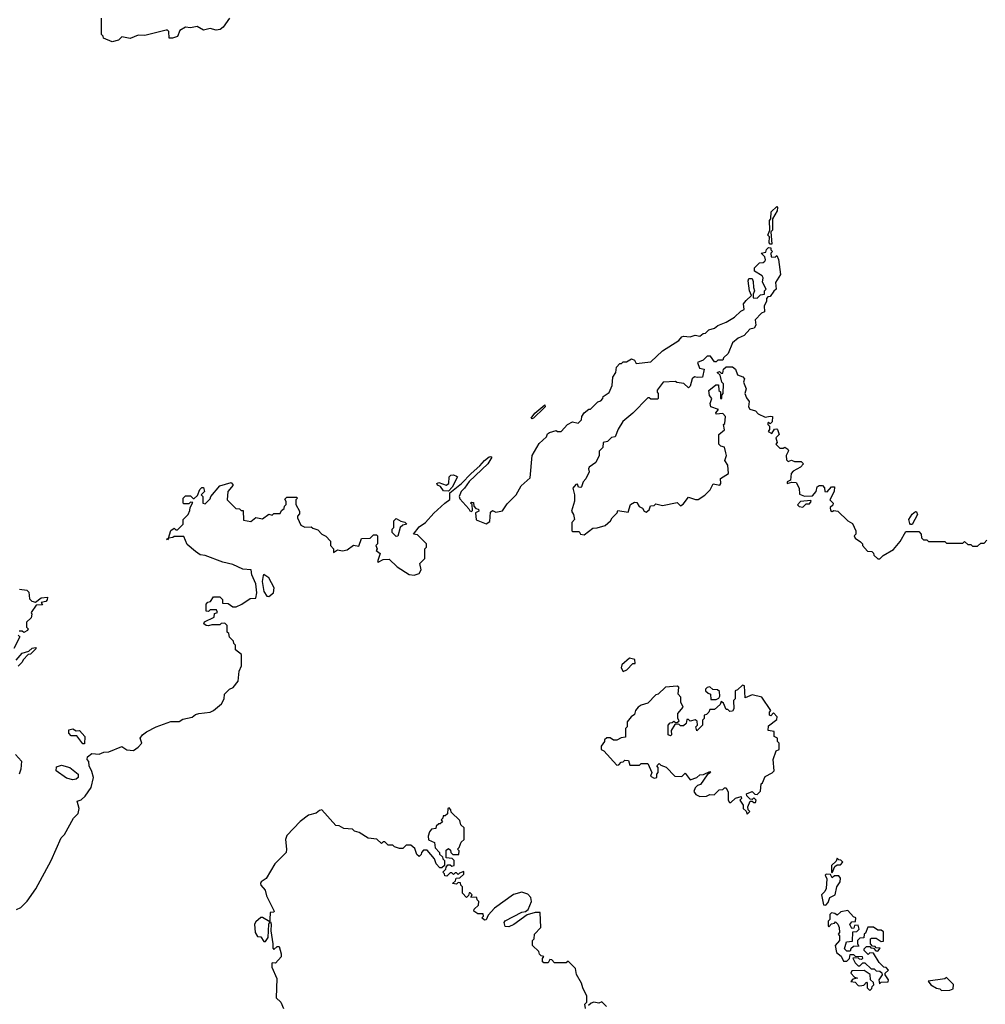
# Model space of a CAD drawing. Extents: x 1980017 to 2252640, y 74400 to 266395.
# Tile 13 of 256: x 2078399 to 2084313, y 104005 to 110035. Entities that reach past the tile are written whole.
import ezdxf

# ---------------------------------------------------------------- set-up
doc = ezdxf.new("R2010")
doc.units = 0

msp = doc.modelspace()

# ---------------------------------------------------------------- linework, layer by layer
at = {"layer": '0CON20XD'}
for points in [[(2079683.8, 110045), (2079645, 109988.8), (2079627.5, 109975), (2079601.7, 109971.7), (2079565, 109982), (2079525, 109970), (2079485, 109993.8), (2079445, 109984.2), (2079415, 109988.8), (2079380.3, 109969.7), (2079365, 109932.5), (2079335, 109921.2), (2079315, 109922.5), (2079311.7, 109961.7), (2079305, 109970), (2079295, 109970), (2079165, 109937.5), (2079125, 109940), (2079075, 109920), (2079025, 109930), (2079005, 109910), (2078965, 109900), (2078911.7, 109921.7), (2078910, 109935), (2078900, 109945), (2078900, 110045)], [(2083005, 108660), (2082995, 108660), (2082988.3, 108668.3), (2082990, 108705), (2082980, 108715), (2082992.5, 108745), (2082990, 108805), (2083000, 108815), (2083001.7, 108858.3), (2083035, 108890), (2083040, 108885), (2083037.5, 108865), (2083010, 108815), (2083010, 108745), (2083000, 108735), (2083005, 108660)], [(2080595, 106730), (2080590, 106715), (2080595, 106712.5), (2080625, 106730), (2080661.7, 106731.7), (2080710, 106685), (2080785, 106637.5), (2080815, 106632.5), (2080846.4, 106643.6), (2080857.5, 106665), (2080850, 106705), (2080880, 106735), (2080880, 106795), (2080890, 106805), (2080890, 106825), (2080835, 106880), (2080810, 106885), (2080845, 106930), (2080883.3, 106956.7), (2080935, 107012.5), (2081002.5, 107075), (2081033.8, 107096.2), (2081033.3, 107136.7), (2081105.5, 107194.5), (2081163.2, 107256.8), (2081217.9, 107302.1), (2081244.6, 107335.4), (2081275, 107357.5), (2081285, 107360), (2081290, 107355), (2081265, 107316), (2081152.2, 107207.8), (2081123.8, 107165), (2081102, 107145), (2081090.6, 107115), (2081095, 107100), (2081150, 107040), (2081155, 107027.5), (2081165, 107022.5), (2081171.7, 107028.3), (2081170, 107065), (2081160, 107075), (2081165, 107080), (2081178.3, 107078.3), (2081180, 107055), (2081191.7, 107041.7), (2081208.3, 107038.3), (2081210, 107025), (2081190, 107015), (2081195, 106971.2), (2081255, 106946.7), (2081278.3, 106961.7), (2081281.7, 107018.3), (2081295, 107030), (2081315, 107020), (2081355, 107027.5), (2081385, 107070), (2081440, 107125), (2081470, 107180), (2081525, 107230), (2081537.5, 107365), (2081580.7, 107439.3), (2081625, 107480), (2081631.7, 107498.3), (2081643, 107507), (2081685, 107520), (2081693, 107513), (2081715, 107512.5), (2081753.6, 107556.4), (2081785, 107572.5), (2081820, 107565), (2081840, 107585), (2081842.5, 107605), (2081855, 107627.5), (2081885, 107650), (2081895, 107650), (2081940, 107695), (2081958.3, 107701.7), (2081970, 107715), (2081971.7, 107728.3), (2082008.3, 107751.7), (2082027.5, 107795), (2082032.5, 107845), (2082050, 107875), (2082053, 107907), (2082075, 107930), (2082085, 107930), (2082095, 107940), (2082115, 107940), (2082145, 107957.5), (2082165, 107950), (2082175, 107930), (2082265, 107940), (2082335, 108007.5), (2082435, 108070), (2082455, 108092.5), (2082465, 108097.5), (2082505, 108092.5), (2082535, 108102.5), (2082565, 108097.5), (2082585, 108112.5), (2082600, 108115), (2082620, 108135), (2082655, 108146.7), (2082675, 108162.5), (2082725, 108182.5), (2082776.1, 108213.9), (2082815, 108250), (2082835, 108260), (2082832.5, 108295), (2082847.5, 108315), (2082880, 108345), (2082867.5, 108375), (2082860, 108435), (2082865, 108450), (2082885, 108450), (2082891.7, 108431.7), (2082892.5, 108395), (2082900, 108375), (2082890, 108355), (2082891.7, 108331.7), (2082915, 108330), (2082935, 108350), (2082960, 108355), (2082960, 108375), (2082970, 108385), (2082948.3, 108428.3), (2082952.5, 108455), (2082946.7, 108466.7), (2082900, 108495), (2082900, 108515), (2082930, 108545), (2082951.7, 108548.3), (2082963, 108557), (2082967.5, 108565), (2082961.7, 108581.7), (2082940, 108605), (2082968.3, 108611.7), (2082971.7, 108628.3), (2082985, 108640), (2082998.3, 108638.3), (2083000, 108625), (2083010, 108615), (2083000, 108605), (2083001.7, 108581.7), (2083025, 108580), (2083035, 108590), (2083046.4, 108566.4), (2083057.5, 108475), (2083027.5, 108425), (2083032.5, 108385), (2083017, 108373), (2082995, 108340), (2082981.7, 108338.3), (2082972.5, 108327.5), (2082971.7, 108308.3), (2082958.3, 108281.7), (2082960, 108245), (2082941.7, 108238.3), (2082903, 108197), (2082907.5, 108165), (2082897.5, 108145), (2082870, 108140), (2082835, 108100), (2082800, 108085), (2082763.6, 108056.4), (2082738.3, 107991.7), (2082710, 107965), (2082705, 107950), (2082675, 107950), (2082665, 107940), (2082655, 107940), (2082630, 107975), (2082610, 107975), (2082585, 107950), (2082550, 107935), (2082561.7, 107901.7), (2082590, 107895), (2082580, 107845), (2082547, 107843), (2082531.7, 107848.3), (2082517.5, 107835), (2082505, 107790), (2082495, 107780), (2082466.7, 107806.7), (2082423, 107813), (2082415, 107820), (2082340, 107815), (2082303, 107767), (2082303, 107753), (2082310, 107745), (2082310, 107715), (2082305, 107710), (2082265, 107710), (2082255, 107720), (2082245, 107720), (2082153.9, 107626.1), (2082092.5, 107575), (2082063.3, 107526.7), (2082045, 107480), (2082023, 107477), (2081998.3, 107451.7), (2081972.5, 107445), (2081970, 107415), (2081948.3, 107391.7), (2081947.5, 107365), (2081927, 107323), (2081887.5, 107295), (2081882.5, 107285), (2081887.5, 107265), (2081867, 107223), (2081850, 107205), (2081840, 107175), (2081835, 107170), (2081821.7, 107171.7), (2081815, 107190), (2081805, 107187.5), (2081787.5, 107165), (2081797.5, 107125), (2081797, 107087), (2081777.5, 107025), (2081790, 107005), (2081796.7, 106975), (2081780, 106955), (2081780, 106905), (2081785, 106900), (2081825, 106900), (2081833.3, 106883.3), (2081855, 106880), (2081908.3, 106921.7), (2081935, 106922.5), (2081985, 106937.5), (2082017.5, 106965), (2082027.5, 106985), (2082057.5, 107015), (2082061.7, 107028.3), (2082125, 107020), (2082140, 107065), (2082165, 107080), (2082178.3, 107078.3), (2082193.6, 107053.6), (2082213, 107043), (2082222.5, 107025), (2082235, 107020), (2082255, 107032.5), (2082261.7, 107058.3), (2082285, 107060), (2082295, 107070), (2082335, 107060), (2082425, 107077.5), (2082445, 107057.5), (2082463, 107067), (2082495, 107110), (2082537, 107097), (2082555, 107097.5), (2082595, 107122.5), (2082627.5, 107155), (2082645, 107192.5), (2082686.7, 107185), (2082693.3, 107195), (2082690, 107225), (2082740, 107255), (2082736.1, 107306.1), (2082717.5, 107335), (2082727.5, 107365), (2082723.3, 107383.3), (2082715, 107417.5), (2082693, 107423), (2082680, 107435), (2082680, 107495), (2082716.4, 107523.6), (2082710, 107555), (2082717, 107563), (2082722.5, 107605), (2082705, 107622.5), (2082665, 107620), (2082663, 107627), (2082678.3, 107648.3), (2082632.5, 107665), (2082627.5, 107685), (2082637.5, 107715), (2082623, 107733), (2082620, 107765), (2082661.7, 107798.3), (2082678.3, 107798.3), (2082680, 107765), (2082690, 107755), (2082690, 107715), (2082700, 107715), (2082700, 107735), (2082707.5, 107745), (2082710, 107805), (2082700, 107815), (2082688.3, 107858.3), (2082670, 107875), (2082685, 107880), (2082695, 107870), (2082705, 107870), (2082710, 107895), (2082725, 107910), (2082765, 107910), (2082782.5, 107895), (2082795, 107860), (2082827, 107847), (2082837.5, 107835), (2082832.5, 107815), (2082847.5, 107775), (2082840, 107745), (2082849.3, 107719.3), (2082867, 107697), (2082862.5, 107665), (2082870.7, 107650.7), (2082905, 107640), (2082921.7, 107621.7), (2082965, 107600), (2082995, 107607.5), (2083010, 107605), (2083008.3, 107571.7), (2082995, 107560), (2082985, 107570), (2082980, 107565), (2082980, 107555), (2082990, 107545), (2082990, 107525), (2082983, 107513), (2083005, 107500), (2083021.7, 107528.3), (2083035, 107530), (2083040, 107525), (2083050, 107495), (2083030, 107475), (2083037.5, 107445), (2083030, 107435), (2083055, 107410), (2083075, 107410), (2083085, 107417.5), (2083102.5, 107405), (2083107.5, 107395), (2083092.5, 107365), (2083095, 107340), (2083105, 107330), (2083125, 107337.5), (2083145, 107330), (2083185, 107330), (2083200, 107315), (2083180, 107295), (2083135, 107270), (2083123.3, 107255), (2083120, 107215), (2083100, 107205), (2083100, 107195), (2083127, 107203), (2083155, 107200), (2083172.5, 107165), (2083175, 107130), (2083205, 107117.5), (2083255, 107120), (2083277.5, 107145), (2083282.5, 107175), (2083295, 107182.5), (2083315, 107182.5), (2083327, 107167), (2083330, 107145), (2083345, 107142.5), (2083370, 107175), (2083390, 107175), (2083387.5, 107145), (2083360, 107095), (2083380, 107075), (2083378.3, 107061.7), (2083363, 107047), (2083365, 107030), (2083375, 107022.5), (2083385, 107030), (2083410, 107025), (2083470, 106965), (2083499.3, 106949.3), (2083520, 106905), (2083520, 106885), (2083510, 106875), (2083515, 106860), (2083548.3, 106838.3), (2083560, 106825), (2083560, 106815), (2083590.7, 106780.7), (2083617.5, 106777.5), (2083628.3, 106768.3), (2083630, 106755), (2083655, 106732.5), (2083667.5, 106732.5), (2083687, 106753), (2083749.5, 106790.5), (2083790.7, 106839.3), (2083825, 106900), (2083905, 106900), (2083920, 106885), (2083921.7, 106861.7), (2083935, 106850), (2083955, 106850), (2083965, 106840), (2084065, 106840), (2084075, 106830), (2084175, 106830), (2084185, 106840), (2084205, 106820), (2084225, 106820), (2084235, 106810), (2084265, 106810), (2084285, 106830), (2084305, 106830), (2084321.7, 106848.3)], [(2081535, 107590), (2081531.2, 107595), (2081554.4, 107625), (2081615.5, 107675.5), (2081616.9, 107665), (2081609.2, 107655), (2081545, 107594.2), (2081535, 107590)], [(2081025, 107146.7), (2080995, 107148.8), (2080976.4, 107176.4), (2080957.5, 107185), (2080953.8, 107195), (2080965, 107200), (2081010, 107185), (2081026.7, 107195), (2081030, 107235), (2081040, 107245), (2081055, 107247.5), (2081075, 107240), (2081080, 107235), (2081048.1, 107171.9), (2081025, 107146.7)], [(2078380, 104585), (2078405, 104597.5), (2078445, 104637.5), (2078497, 104713), (2078592, 104885), (2078652.5, 105025), (2078672.5, 105045), (2078727.5, 105145), (2078756.1, 105173.9), (2078763.8, 105205), (2078751.7, 105248.3), (2078775, 105257.5), (2078800, 105280), (2078837.5, 105332.5), (2078850.6, 105395), (2078841.7, 105431.7), (2078823.8, 105465), (2078821.7, 105491.7), (2078812.5, 105505), (2078815, 105520), (2078840, 105540), (2078885, 105537.5), (2078915, 105549.2), (2078945, 105550.8), (2079025, 105583.3), (2079055, 105563.3), (2079095, 105560), (2079125, 105580), (2079146.2, 105605), (2079137.5, 105635), (2079151.2, 105655), (2079175.8, 105674.2), (2079235, 105703.8), (2079325, 105736.2), (2079375, 105737.5), (2079398.3, 105751.7), (2079455, 105763.3), (2079475, 105780), (2079495, 105786.7), (2079565, 105794.2), (2079585, 105803.6), (2079635.3, 105844.7), (2079652, 105875), (2079654, 105905), (2079684.5, 105935.5), (2079706.2, 105945), (2079736.7, 105985), (2079743.3, 106045), (2079757, 106077), (2079757, 106147), (2079720, 106175), (2079720, 106205), (2079710, 106215), (2079708.3, 106228.3), (2079683, 106253), (2079680, 106275), (2079670, 106285), (2079670, 106325), (2079655, 106340), (2079633, 106337), (2079625, 106330), (2079575, 106330), (2079555, 106323.3), (2079540, 106325), (2079527.5, 106335), (2079531.7, 106348.3), (2079590, 106375), (2079591.7, 106398.3), (2079610, 106405), (2079605, 106420), (2079565, 106420), (2079555, 106410), (2079541.7, 106411.7), (2079540, 106455), (2079551.7, 106468.3), (2079568.3, 106471.7), (2079585, 106500), (2079625, 106500), (2079640, 106485), (2079641.7, 106461.7), (2079675, 106460), (2079705, 106440), (2079725, 106440), (2079760, 106455), (2079810, 106490), (2079845, 106493.3), (2079852, 106525), (2079845, 106580), (2079820, 106635), (2079817.5, 106665), (2079765, 106670), (2079705, 106697.5), (2079643, 106713), (2079535, 106753.3), (2079505, 106756.7), (2079475, 106777.5), (2079425, 106820), (2079405, 106870), (2079345, 106870), (2079337, 106863), (2079310, 106860), (2079305, 106850), (2079300, 106855), (2079310, 106860), (2079323.6, 106906.4), (2079345, 106920), (2079355, 106910), (2079365, 106910), (2079400, 106945), (2079400, 106975), (2079430, 107005), (2079441.7, 107028.3), (2079442.5, 107047.5), (2079458.3, 107078.3), (2079445, 107080), (2079435, 107070), (2079405, 107070), (2079400, 107075), (2079400, 107105), (2079415, 107120), (2079445, 107120), (2079461.7, 107101.7), (2079468.3, 107101.7), (2079488.3, 107121.7), (2079501.7, 107158.3), (2079515, 107170), (2079525, 107170), (2079530, 107145), (2079510, 107125), (2079520, 107115), (2079520, 107075), (2079535, 107070), (2079565, 107100), (2079570, 107115), (2079625, 107180), (2079695, 107200), (2079706.7, 107185), (2079673.3, 107145), (2079670, 107095), (2079721.7, 107041.7), (2079745, 107040), (2079755, 107030), (2079768.3, 107028.3), (2079770, 106970), (2079815, 106962.5), (2079845, 106986.7), (2079885, 106977.5), (2079925, 107007.5), (2079945, 107000), (2079955, 107010), (2079995, 107010), (2080001.7, 107028.3), (2080018.3, 107041.7), (2080020, 107055), (2080030, 107065), (2080030, 107085), (2080021.7, 107098.3), (2080035, 107110), (2080095, 107110), (2080100, 107105), (2080090, 107095), (2080090, 107065), (2080112.5, 107025), (2080111.7, 107008.3), (2080100, 106995), (2080100, 106985), (2080120, 106940), (2080145, 106927.5), (2080185, 106930), (2080195, 106920), (2080225, 106910), (2080250, 106885), (2080273, 106873), (2080301.7, 106841.7), (2080302.5, 106815), (2080320, 106795), (2080321.7, 106771.7), (2080345, 106787.5), (2080375, 106782.5), (2080405, 106787.5), (2080443, 106817), (2080475, 106810), (2080491.7, 106858.3), (2080545, 106860), (2080565, 106880), (2080585, 106880), (2080590, 106875), (2080590, 106825), (2080580, 106815), (2080587.5, 106795), (2080582.5, 106785), (2080607.5, 106765), (2080595, 106730)], [(2083195, 107050), (2083215, 107070), (2083235, 107070), (2083246.7, 107083.3), (2083245, 107090), (2083180, 107085), (2083163, 107063), (2083173, 107053), (2083195, 107050)], [(2080705, 106870), (2080680, 106895), (2080680, 106915), (2080690, 106925), (2080690, 106965), (2080705, 106980), (2080733, 106963), (2080757, 106957), (2080770, 106945), (2080745, 106940), (2080730, 106925), (2080715, 106872.5), (2080705, 106870)], [(2083865, 106942.5), (2083855, 106942.5), (2083849.5, 106949.5), (2083844.3, 106975), (2083865, 107006), (2083885, 107022.5), (2083891.7, 107021.7), (2083897.5, 107005), (2083865, 106942.5)], [(2079925, 106503.3), (2079952.5, 106525), (2079957.5, 106555), (2079925, 106616.7), (2079895, 106636.7), (2079889.3, 106630.7), (2079884.4, 106595), (2079893.1, 106533.1), (2079912.5, 106505), (2079925, 106503.3)], [(2078397, 106547), (2078441.7, 106541.7), (2078455, 106530), (2078458.3, 106488.3), (2078473, 106473), (2078495, 106467.5), (2078530, 106495), (2078568.3, 106498.3), (2078567, 106483), (2078558.3, 106471.7), (2078530, 106465), (2078538.3, 106451.7), (2078500.7, 106449.3), (2078470, 106405), (2078472.5, 106395), (2078468.3, 106371.7), (2078440, 106345), (2078440, 106315), (2078450, 106305), (2078447.5, 106295), (2078425, 106282.5), (2078415, 106290), (2078395, 106290)], [(2078390, 106265), (2078400, 106255), (2078362.5, 106185)], [(2078378, 106112), (2078413.9, 106156.1), (2078455, 106167.5), (2078475, 106186.7), (2078495, 106190), (2078500, 106185), (2078465, 106150), (2078451.7, 106148.3), (2078420, 106115), (2078415, 106100), (2078390, 106075)], [(2082095, 106043.3), (2082116.8, 106053.2), (2082155, 106092.5), (2082168.3, 106091.7), (2082166.4, 106116.4), (2082134.2, 106125.8), (2082087.5, 106085), (2082082.5, 106065), (2082095, 106043.3)], [(2082855, 105170), (2082870, 105185), (2082860, 105195), (2082857.5, 105215), (2082871.7, 105248.3), (2082885, 105250), (2082895, 105240), (2082905, 105240), (2082910, 105255), (2082895, 105270), (2082885, 105260), (2082871.7, 105261.7), (2082851.7, 105281.7), (2082850, 105295), (2082885, 105307.5), (2082901.7, 105291.7), (2082915, 105290), (2082935, 105310), (2082940, 105355), (2082948.3, 105361.7), (2082965, 105400), (2083008.3, 105421.7), (2083020, 105435), (2083012.5, 105505), (2083031.7, 105558.3), (2083050, 105565), (2083050, 105605), (2083040, 105615), (2083040, 105635), (2083020, 105645), (2083020, 105675), (2082982.5, 105682.5), (2082985, 105710), (2083035, 105750), (2083037.5, 105765), (2083015, 105790), (2082998.3, 105771.7), (2082990, 105775), (2082990, 105795), (2083000, 105805), (2082943.3, 105885), (2082885, 105901.2), (2082841.7, 105881.7), (2082837.5, 105955), (2082825, 105960), (2082795, 105930), (2082780, 105925), (2082780, 105875), (2082770, 105865), (2082772.5, 105815), (2082765, 105800), (2082748.3, 105798.3), (2082735, 105810), (2082725, 105810), (2082708.3, 105848.3), (2082695, 105860), (2082688.3, 105841.7), (2082655, 105810), (2082625, 105810), (2082620, 105795), (2082605, 105780), (2082590, 105775), (2082590, 105755), (2082580, 105745), (2082580, 105715), (2082545, 105680), (2082540, 105705), (2082550, 105715), (2082548.3, 105738.3), (2082535, 105747.5), (2082505, 105740), (2082495, 105750), (2082485, 105750), (2082480, 105725), (2082465, 105710), (2082445, 105710), (2082435, 105720), (2082411.7, 105718.3), (2082388.3, 105681.7), (2082390, 105655), (2082385, 105650), (2082370, 105655), (2082370, 105715), (2082381.7, 105728.3), (2082395, 105730), (2082405, 105740), (2082415, 105730), (2082425, 105730), (2082438.3, 105741.7), (2082430, 105755), (2082430, 105785), (2082462.5, 105825), (2082447.5, 105855), (2082447.5, 105885), (2082432.5, 105905), (2082436.4, 105946.4), (2082425, 105952.5), (2082355, 105946.7), (2082310, 105905), (2082295, 105900), (2082245, 105850), (2082205, 105837.5), (2082187.5, 105825), (2082170, 105805), (2082165, 105780), (2082143.6, 105766.4), (2082120, 105735), (2082120, 105705), (2082110, 105695), (2082108.3, 105641.7), (2082083, 105637), (2082055, 105622.5), (2082035, 105622.5), (2082015, 105637.5), (2081995, 105637.5), (2081980, 105625), (2081980, 105615), (2081960, 105585), (2081960, 105565), (2081976.4, 105556.4), (2082055, 105470), (2082068.3, 105471.7), (2082081.7, 105488.3), (2082095, 105490), (2082105, 105500), (2082128.3, 105498.3), (2082135, 105470), (2082195, 105470), (2082205, 105480), (2082245, 105480), (2082270, 105425), (2082263, 105403), (2082285, 105390), (2082300, 105395), (2082300, 105415), (2082310, 105425), (2082310, 105455), (2082300, 105465), (2082315, 105480), (2082325, 105470), (2082358.3, 105458.3), (2082411.7, 105401.7), (2082455, 105400), (2082475, 105420), (2082505, 105380), (2082546.7, 105393.3), (2082565, 105410), (2082587, 105413), (2082625, 105430), (2082630, 105425), (2082610, 105410), (2082569.3, 105350.7), (2082550, 105345), (2082535, 105330), (2082528.3, 105308.3), (2082540.7, 105290.7), (2082565, 105277.5), (2082605, 105280), (2082625, 105290), (2082651.7, 105288.3), (2082681.7, 105318.3), (2082705, 105320), (2082715, 105330), (2082725, 105330), (2082737.5, 105305), (2082737.5, 105255), (2082745, 105240), (2082755, 105240), (2082783, 105267), (2082818.3, 105278.3), (2082820, 105265), (2082810, 105255), (2082830, 105225), (2082830, 105205), (2082848.3, 105188.3), (2082855, 105170)], [(2082631.7, 105871.7), (2082665, 105872.5), (2082680, 105880), (2082687, 105893), (2082685, 105920), (2082671.7, 105931.7), (2082643, 105933), (2082625, 105950), (2082610, 105945), (2082600, 105935), (2082600, 105925), (2082615, 105910), (2082630, 105905), (2082631.7, 105871.7)], [(2078795, 105600), (2078785, 105600), (2078748.3, 105648.3), (2078715, 105650), (2078700, 105665), (2078700, 105685), (2078725, 105692.5), (2078745, 105680), (2078765, 105682.5), (2078798.8, 105645), (2078795, 105600)], [(2078372.5, 105535), (2078410, 105495), (2078406.7, 105445), (2078396.2, 105413.8)], [(2078725, 105378.8), (2078685, 105390), (2078622.5, 105435), (2078625, 105460), (2078655, 105470), (2078706.7, 105455), (2078756.2, 105415), (2078756.7, 105395), (2078745, 105383.3), (2078725, 105378.8)], [(2081865, 103980), (2081860, 104005), (2081871.7, 104018.3), (2081872.5, 104055), (2081847.5, 104105), (2081840, 104135), (2081808.3, 104188.3), (2081802.5, 104225), (2081758.3, 104268.3), (2081745, 104260), (2081675, 104260), (2081658.3, 104278.3), (2081645, 104280), (2081635, 104260), (2081608.3, 104258.3), (2081600, 104265), (2081600, 104285), (2081608.3, 104298.3), (2081591.7, 104301.7), (2081581.7, 104311.7), (2081578.3, 104328.3), (2081540, 104365), (2081540, 104395), (2081550, 104405), (2081552.5, 104435), (2081590, 104475), (2081586.4, 104566.4), (2081555, 104568), (2081507.5, 104552.5), (2081425, 104493.6), (2081395, 104480), (2081372, 104482), (2081365.8, 104505), (2081373.1, 104516.9), (2081475, 104570), (2081497, 104573), (2081513.8, 104586.2), (2081534.2, 104635), (2081528.3, 104658.3), (2081510.5, 104680.5), (2081475, 104690.8), (2081423.2, 104676.8), (2081306, 104594), (2081268.8, 104551.2), (2081255, 104522.5), (2081245, 104520), (2081230, 104535), (2081240, 104545), (2081238.3, 104558.3), (2081205, 104560), (2081180, 104575), (2081181.7, 104588.3), (2081208.3, 104611.7), (2081210, 104635), (2081200, 104645), (2081198.3, 104658.3), (2081161.7, 104661.7), (2081170, 104675), (2081158.3, 104688.3), (2081151.7, 104688.3), (2081148.3, 104671.7), (2081135, 104660), (2081110, 104685), (2081110, 104725), (2081100, 104735), (2081098.3, 104748.3), (2081085, 104750), (2081075, 104740), (2081050, 104745), (2081068.3, 104761.7), (2081071.7, 104778.3), (2081095, 104780), (2081118.3, 104801.7), (2081118.3, 104818.3), (2081091.7, 104808.3), (2081085, 104800), (2081075, 104810), (2081065, 104810), (2081055, 104800), (2081045, 104810), (2081035, 104810), (2081015, 104790), (2081001.7, 104791.7), (2081000, 104805), (2080990, 104815), (2081008.3, 104831.7), (2081010, 104845), (2081021.7, 104858.3), (2081035, 104860), (2081045, 104850), (2081060, 104855), (2081060, 104885), (2081048.3, 104898.3), (2081011.7, 104901.7), (2081011.7, 104948.3), (2081025, 104960), (2081038.3, 104948.3), (2081040, 104935), (2081051.7, 104921.7), (2081088.3, 104921.7), (2081090, 104945), (2081080, 104955), (2081090, 104965), (2081101.7, 104998.3), (2081120, 105015), (2081120, 105085), (2081100, 105105), (2081095, 105130), (2081041.7, 105181.7), (2081040, 105195), (2081028.3, 105208.3), (2081020, 105205), (2081018.3, 105171.7), (2081005, 105160), (2080991.7, 105158.3), (2080990, 105145), (2080980, 105135), (2080988.3, 105121.7), (2080975, 105110), (2080965, 105110), (2080950, 105095), (2080948.3, 105081.7), (2080921.7, 105078.3), (2080908.3, 105061.7), (2080900, 105035), (2080901.7, 105011.7), (2080940, 104995), (2080943.3, 104963.3), (2080970, 104935), (2080970, 104925), (2080988.3, 104908.3), (2080990, 104895), (2081000, 104885), (2081000, 104855), (2080985, 104840), (2080971.7, 104841.7), (2080950, 104865), (2080940, 104895), (2080895, 104950), (2080871.7, 104948.3), (2080860, 104935), (2080858.3, 104921.7), (2080845, 104910), (2080831.7, 104921.7), (2080818.3, 104958.3), (2080795, 104980), (2080765, 104980), (2080745, 104960), (2080725, 104960), (2080695, 104970), (2080685, 104980), (2080655, 104980), (2080635, 105000), (2080625, 105000), (2080615, 104990), (2080587, 105017), (2080533, 105023), (2080477, 105057), (2080450, 105065), (2080437, 105077), (2080385, 105082.5), (2080355, 105097.5), (2080335, 105100), (2080250, 105195), (2080235, 105192.5), (2080213.9, 105176.1), (2080167.1, 105162.9), (2080115.8, 105124.2), (2080035, 105038.8), (2080026, 105015), (2080033.8, 104955), (2080030, 104935), (2079961.2, 104865), (2079907.5, 104775), (2079877.5, 104755), (2079874.2, 104745.8), (2079876.2, 104735), (2079902, 104705), (2079909.7, 104669.7), (2079957.5, 104575), (2079955, 104570), (2079932.5, 104567.5), (2079930, 104525), (2079930, 104510), (2079935, 104510), (2079940, 104495), (2079937.5, 104455), (2079950, 104375), (2079948.3, 104348.3), (2079955, 104340), (2079975, 104360), (2079988.3, 104358.3), (2080000, 104315), (2080000, 104295), (2079965, 104257.5), (2079945, 104260), (2079942.5, 104255), (2079943, 104233), (2079973, 104163), (2079970, 104045), (2079998.3, 104018.3), (2080015, 103980)], [(2083375, 104810), (2083391.7, 104848.3), (2083405, 104860), (2083425, 104860), (2083440, 104875), (2083428.3, 104888.3), (2083415, 104890), (2083405, 104900), (2083398.3, 104881.7), (2083370, 104855), (2083370, 104815), (2083375, 104810)], [(2083335, 104612.5), (2083350.7, 104629.3), (2083360.7, 104659.3), (2083393.6, 104676.4), (2083402.5, 104725), (2083423.3, 104755), (2083426.7, 104776.7), (2083415, 104792.5), (2083388.3, 104791.7), (2083375, 104780), (2083365, 104800), (2083338.3, 104801.7), (2083332.5, 104795), (2083343, 104773), (2083337.5, 104715), (2083330, 104695), (2083310, 104675), (2083322.5, 104615), (2083335, 104612.5)], [(2083665, 104130), (2083675, 104140), (2083718.3, 104141.7), (2083720, 104155), (2083700, 104185), (2083700, 104195), (2083720, 104215), (2083705, 104230), (2083691.7, 104231.7), (2083661.7, 104261.7), (2083628.3, 104318.3), (2083605, 104320), (2083595, 104310), (2083570, 104335), (2083570, 104345), (2083585, 104360), (2083605, 104360), (2083611.7, 104351.7), (2083628.3, 104348.3), (2083641.7, 104331.7), (2083655, 104330), (2083668.3, 104348.3), (2083645, 104350), (2083638.3, 104358.3), (2083621.7, 104361.7), (2083610, 104375), (2083610, 104405), (2083615, 104410), (2083645, 104410), (2083675, 104390), (2083688.3, 104391.7), (2083688.3, 104448.3), (2083675, 104460), (2083655, 104460), (2083627, 104477), (2083593, 104477), (2083578.3, 104441.7), (2083570, 104435), (2083568.3, 104411.7), (2083545, 104410), (2083530, 104395), (2083530, 104375), (2083538.3, 104361.7), (2083505, 104360), (2083490, 104345), (2083485, 104330), (2083465, 104330), (2083450, 104345), (2083461.7, 104388.3), (2083498.3, 104391.7), (2083501.7, 104448.3), (2083525, 104450), (2083540, 104465), (2083535, 104490), (2083511.7, 104488.3), (2083508.3, 104471.7), (2083495, 104470), (2083483, 104493), (2083495, 104510), (2083518.3, 104511.7), (2083520, 104535), (2083505, 104540), (2083470, 104580), (2083428.8, 104571.2), (2083405, 104550), (2083391.7, 104561.7), (2083370, 104565), (2083360, 104555), (2083360, 104525), (2083350, 104515), (2083350, 104485), (2083355, 104480), (2083371.7, 104498.3), (2083388.3, 104501.7), (2083395, 104510), (2083410, 104495), (2083417.5, 104475), (2083420, 104445), (2083412.5, 104435), (2083420, 104425), (2083420, 104395), (2083392.5, 104365), (2083401.7, 104321.7), (2083429.3, 104299.3), (2083445, 104270), (2083465, 104270), (2083480, 104285), (2083485, 104310), (2083505, 104310), (2083515, 104300), (2083558.3, 104298.3), (2083560, 104285), (2083555, 104280), (2083541.7, 104281.7), (2083535, 104290), (2083501.7, 104288.3), (2083515, 104260), (2083535, 104240), (2083545, 104240), (2083561.7, 104258.3), (2083575, 104260), (2083613, 104223), (2083631.7, 104221.7), (2083645, 104210), (2083667.5, 104207.5), (2083678.3, 104198.3), (2083680, 104185), (2083660, 104155), (2083665, 104130)], [(2079905, 104390), (2079920, 104415), (2079924, 104496), (2079930, 104510), (2079885, 104537.5), (2079875, 104537.5), (2079845, 104510), (2079837.5, 104495), (2079840, 104445), (2079855, 104420), (2079875, 104417.5), (2079895, 104390), (2079905, 104390)], [(2083605, 104090), (2083618.3, 104101.7), (2083620, 104115), (2083630, 104125), (2083628.3, 104138.3), (2083610, 104155), (2083608.3, 104188.3), (2083571.7, 104211.7), (2083495, 104210), (2083490, 104195), (2083511.7, 104171.7), (2083530, 104165), (2083501.7, 104158.3), (2083490, 104145), (2083515, 104140), (2083535, 104120), (2083545, 104117.5), (2083568.3, 104121.7), (2083585, 104140), (2083590, 104135), (2083590, 104105), (2083605, 104090)], [(2084045, 104090), (2084095, 104092.5), (2084115, 104100), (2084117, 104127), (2084075, 104170), (2084065, 104160), (2083963, 104147), (2083980, 104125), (2084013, 104103), (2084035, 104100), (2084045, 104090)], [(2081991.7, 103991.7), (2081965, 104020), (2081945, 104012.5), (2081915, 104017.5), (2081898.3, 104011.7), (2081881.7, 103998.3)]]:
    msp.add_lwpolyline(points, dxfattribs=at)

doc.saveas('drawing.dxf')
